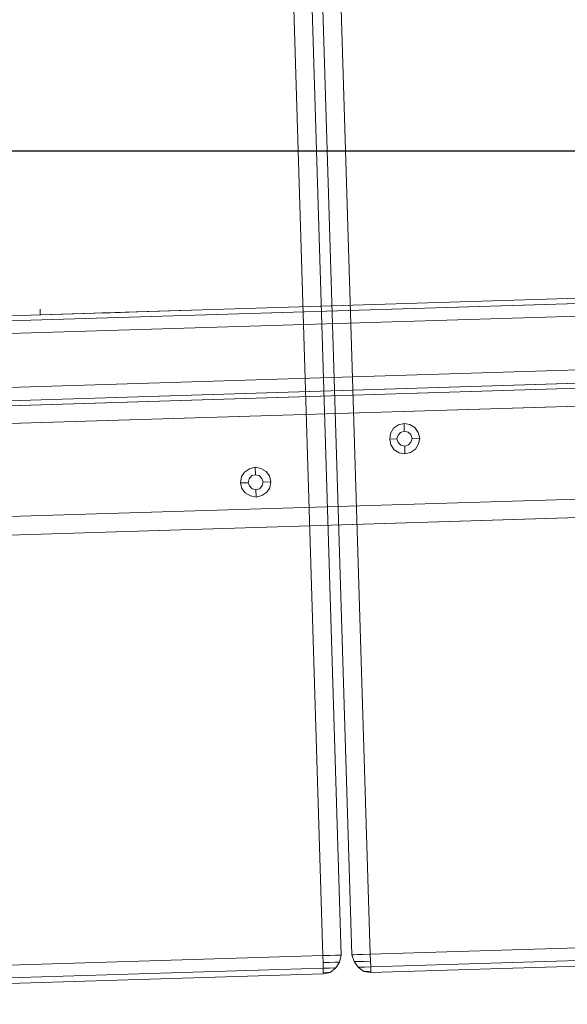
# Model space of a CAD drawing. Extents: x 147111805 to 147230536, y 410950310 to 411028142.
# Tile 17 of 256: x 147161505 to 147161688, y 410974257 to 410974585. Entities that reach past the tile are written whole.
import ezdxf

# ---------------------------------------------------------------- set-up
doc = ezdxf.new("R2010")
doc.units = 0
doc.header["$LTSCALE"] = 100
doc.layers.add('T--A9041--_VERHARDINGEN_Tegels', color=9, linetype='Continuous', transparency=0.3)
doc.layers.add('T--L9071--_TERREINMEUBILAIR_Stoelen', color=1, linetype='Continuous')
doc.layers.add('T--L9071--_TERREINMEUBILAIR_Tafels', color=30, linetype='Continuous')

# ---------------------------------------------------------------- blocks, each defined once
blk = doc.blocks.new('Picknicktafel 180x160cm')
at = {"layer": 'T--L9071--_TERREINMEUBILAIR_Stoelen', "lineweight": 0}
for p, q in [((198.6396153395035, 0), (198.6396153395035, 1589.116922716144)), ((216.5826199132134, 0), (216.5826199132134, 1589.116922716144)), ((192.5178843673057, 3.588600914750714), (192.5178843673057, 1585.528321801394)), ((194.2066377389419, 1588.06145185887), (194.2066377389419, 1.055470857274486)), ((220.8045033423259, 1588.06145185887), (220.8045033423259, 1.055470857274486)), ((222.4932567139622, 3.588600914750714), (222.4932567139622, 1585.528321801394)), ((192.5178843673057, 1540.565263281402), (192.5178843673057, 48.55165943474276)), ((222.4932567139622, 1540.565263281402), (222.4932567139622, 48.55165943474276)), ((194.2066377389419, 1538.032133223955), (194.2066377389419, 51.08478949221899)), ((198.6396153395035, 52.14026034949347), (198.6396153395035, 1537.187756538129)), ((216.5826199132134, 1537.187756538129), (216.5826199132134, 52.14026034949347)), ((220.8045033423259, 1538.032133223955), (220.8045033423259, 51.08478949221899)), ((198.6396153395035, 1138.853055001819), (198.6396153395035, 450.2638677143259)), ((216.5826199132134, 450.2638677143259), (216.5826199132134, 1138.853055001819)), ((194.2066377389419, 451.3193385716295), (194.2066377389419, 1137.797584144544)), ((220.8045033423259, 451.3193385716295), (220.8045033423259, 1137.797584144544)), ((192.5178843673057, 453.8524686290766), (192.5178843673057, 1135.264454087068)), ((222.4932567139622, 1135.264454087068), (222.4932567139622, 453.8524686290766)), ((192.5178843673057, 1128.298346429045), (192.5178843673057, 460.8185762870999)), ((192.5178843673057, 460.8185762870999), (192.5178843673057, 1128.298346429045)), ((192.5178843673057, 1110.566436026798), (192.5178843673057, 478.7615808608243)), ((192.5178843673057, 478.7615808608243), (192.5178843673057, 1110.566436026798)), ((192.5178843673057, 1090.301395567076), (192.5178843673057, 498.8155271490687)), ((222.4932567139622, 498.8155271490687), (222.4932567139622, 1090.301395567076)), ((194.2066377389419, 501.3486572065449), (194.2066377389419, 1087.7682655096)), ((198.6396153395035, 502.4041280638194), (198.6396153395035, 1086.712794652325)), ((216.5826199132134, 1086.712794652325), (216.5826199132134, 502.4041280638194)), ((220.8045033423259, 501.3486572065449), (220.8045033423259, 1087.7682655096)), ((222.4932567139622, 769.6493491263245), (222.4932567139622, 819.678667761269)), ((222.4932567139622, 819.678667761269), (222.4932567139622, 769.6493491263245)), ((222.4932567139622, 819.678667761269), (222.9154450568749, 819.678667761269)), ((222.9154450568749, 819.678667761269), (224.3931042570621, 819.678667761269)), ((222.4932567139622, 798.7803447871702), (222.4932567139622, 798.9914389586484)), ((222.4932567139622, 798.9914389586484), (222.4932567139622, 798.7803447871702)), ((222.4932567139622, 797.7248739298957), (222.4932567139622, 798.7803447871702)), ((222.4932567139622, 798.7803447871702), (222.4932567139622, 797.7248739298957)), ((222.4932567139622, 796.247214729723), (222.4932567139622, 797.7248739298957)), ((222.4932567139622, 797.7248739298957), (222.4932567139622, 796.247214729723)), ((222.4932567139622, 794.5584613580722), (222.4932567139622, 796.247214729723)), ((222.4932567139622, 796.247214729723), (222.4932567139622, 794.5584613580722)), ((222.4932567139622, 792.8697079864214), (222.4932567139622, 794.5584613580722)), ((222.4932567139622, 794.5584613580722), (222.4932567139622, 792.8697079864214)), ((222.4932567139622, 791.3920487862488), (222.4932567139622, 792.8697079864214)), ((222.4932567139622, 792.8697079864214), (222.4932567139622, 791.3920487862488)), ((222.4932567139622, 790.3365779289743), (222.4932567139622, 791.3920487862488)), ((222.4932567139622, 791.3920487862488), (222.4932567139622, 790.3365779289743)), ((222.4932567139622, 790.1254837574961), (222.4932567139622, 790.3365779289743)), ((222.4932567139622, 790.3365779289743), (222.4932567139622, 790.1254837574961)), ((222.4932567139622, 790.1254837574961), (222.4932567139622, 790.1254837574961)), ((222.4932567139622, 769.6493491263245), (222.4932567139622, 769.6493491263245))]:
    blk.add_line(p, q, dxfattribs=at)
at = {"layer": 'T--L9071--_TERREINMEUBILAIR_Tafels', "lineweight": 0}
for p, q in [((149.454673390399, 1128.298346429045), (149.454673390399, 460.8185762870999)), ((149.454673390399, 460.8185762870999), (149.454673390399, 1128.298346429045)), ((155.5764043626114, 460.8185762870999), (155.5764043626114, 1128.298346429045)), ((155.5764043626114, 460.8185762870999), (155.5764043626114, 1128.298346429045)), ((186.6072475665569, 1128.298346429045), (186.6072475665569, 460.8185762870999)), ((186.6072475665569, 460.8185762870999), (186.6072475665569, 1128.298346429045)), ((149.454673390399, 1110.566436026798), (149.454673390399, 478.7615808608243)), ((149.454673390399, 478.7615808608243), (149.454673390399, 1110.566436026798)), ((155.5764043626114, 1110.566436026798), (155.5764043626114, 478.7615808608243)), ((155.5764043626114, 478.7615808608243), (155.5764043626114, 1110.566436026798)), ((186.6072475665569, 1110.566436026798), (186.6072475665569, 478.7615808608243)), ((186.6072475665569, 478.7615808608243), (186.6072475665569, 1110.566436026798)), ((0, 857.0423361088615), (0, 732.074586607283)), ((0, 732.074586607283), (0, 857.0423361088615)), ((1.899847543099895, 857.0423361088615), (1.899847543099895, 732.074586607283)), ((1.899847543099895, 732.074586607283), (1.899847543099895, 857.0423361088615)), ((6.121730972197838, 732.074586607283), (6.121730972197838, 857.0423361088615)), ((6.121730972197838, 857.0423361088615), (6.121730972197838, 732.074586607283)), ((161.0648528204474, 753.1840037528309), (160.0093819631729, 751.4952503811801)), ((162.5425120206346, 754.2394746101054), (161.0648528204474, 753.1840037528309)), ((162.3314178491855, 750.8619678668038), (163.38688870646, 751.7063445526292)), ((163.38688870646, 751.7063445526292), (162.3314178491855, 750.8619678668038)), ((164.4423595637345, 754.6616629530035), (162.5425120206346, 754.2394746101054)), ((163.38688870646, 751.7063445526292), (164.4423595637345, 752.1285328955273)), ((164.4423595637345, 752.1285328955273), (163.38688870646, 751.7063445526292)), ((166.5533012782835, 754.2394746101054), (164.4423595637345, 754.6616629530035)), ((164.4423595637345, 754.6616629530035), (164.4423595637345, 752.1285328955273)), ((164.4423595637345, 752.1285328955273), (165.7089245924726, 751.7063445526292)), ((165.7089245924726, 751.7063445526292), (164.4423595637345, 752.1285328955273)), ((165.7089245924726, 751.7063445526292), (166.7643954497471, 750.8619678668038)), ((166.7643954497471, 750.8619678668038), (165.7089245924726, 751.7063445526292)), ((168.0309604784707, 753.1840037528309), (166.5533012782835, 754.2394746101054)), ((169.0864313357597, 751.4952503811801), (168.0309604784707, 753.1840037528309)), ((160.0093819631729, 751.4952503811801), (159.5871936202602, 749.5954028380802)), ((159.5871936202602, 749.5954028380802), (160.0093819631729, 747.6955552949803)), ((159.5871936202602, 749.5954028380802), (162.1203236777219, 749.5954028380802)), ((162.1203236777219, 749.5954028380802), (162.3314178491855, 750.8619678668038)), ((162.3314178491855, 750.8619678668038), (162.1203236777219, 749.5954028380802)), ((162.3314178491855, 748.3288378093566), (162.1203236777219, 749.5954028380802)), ((162.1203236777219, 749.5954028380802), (162.1203236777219, 749.5954028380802)), ((162.1203236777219, 749.5954028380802), (162.3314178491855, 748.3288378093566)), ((163.38688870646, 747.4844611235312), (162.3314178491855, 748.3288378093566)), ((162.3314178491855, 748.3288378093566), (163.38688870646, 747.4844611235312)), ((166.7643954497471, 748.3288378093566), (165.7089245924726, 747.4844611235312)), ((165.7089245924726, 747.4844611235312), (166.7643954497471, 748.3288378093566)), ((166.7643954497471, 750.8619678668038), (166.9754896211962, 749.5954028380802)), ((166.9754896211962, 749.5954028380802), (166.7643954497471, 750.8619678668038)), ((166.9754896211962, 749.5954028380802), (166.7643954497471, 748.3288378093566)), ((166.7643954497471, 748.3288378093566), (166.9754896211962, 749.5954028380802)), ((166.9754896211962, 749.5954028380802), (166.9754896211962, 749.5954028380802)), ((169.5086196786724, 749.5954028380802), (166.9754896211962, 749.5954028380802)), ((169.5086196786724, 749.5954028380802), (169.0864313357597, 751.4952503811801)), ((169.0864313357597, 747.6955552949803), (169.5086196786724, 749.5954028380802)), ((169.5086196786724, 749.5954028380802), (169.5086196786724, 749.5954028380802)), ((160.0093819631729, 747.6955552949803), (161.0648528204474, 746.0068019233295)), ((161.0648528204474, 746.0068019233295), (162.5425120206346, 744.951331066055)), ((162.5425120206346, 744.951331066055), (164.4423595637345, 744.5291427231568)), ((164.4423595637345, 747.062272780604), (163.38688870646, 747.4844611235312)), ((163.38688870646, 747.4844611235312), (164.4423595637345, 747.062272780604)), ((165.7089245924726, 747.4844611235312), (164.4423595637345, 747.062272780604)), ((164.4423595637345, 747.062272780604), (165.7089245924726, 747.4844611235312)), ((164.4423595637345, 744.5291427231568), (164.4423595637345, 747.062272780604)), ((164.4423595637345, 744.5291427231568), (166.5533012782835, 744.951331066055)), ((166.5533012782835, 744.951331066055), (168.0309604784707, 746.0068019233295)), ((168.0309604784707, 746.0068019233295), (169.0864313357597, 747.6955552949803)), ((0, 732.074586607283), (0.4221883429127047, 732.074586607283)), ((0.4221883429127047, 729.7525507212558), (0, 732.074586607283)), ((0, 732.074586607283), (0.4221883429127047, 729.7525507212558)), ((0.4221883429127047, 732.074586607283), (0, 732.074586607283)), ((0.4221883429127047, 732.074586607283), (1.899847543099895, 732.074586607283)), ((1.899847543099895, 732.074586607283), (0.4221883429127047, 732.074586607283)), ((0.4221883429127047, 730.8080215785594), (0.4221883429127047, 732.074586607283)), ((0.4221883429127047, 732.074586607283), (0.4221883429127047, 730.8080215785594)), ((1.899847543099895, 732.074586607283), (3.79969508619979, 732.074586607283)), ((3.79969508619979, 732.074586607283), (1.899847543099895, 732.074586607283)), ((1.899847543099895, 729.963644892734), (1.899847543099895, 732.074586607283)), ((1.899847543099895, 732.074586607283), (1.899847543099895, 729.963644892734)), ((3.79969508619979, 732.074586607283), (6.121730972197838, 732.074586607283)), ((6.121730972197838, 732.074586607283), (3.79969508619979, 732.074586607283)), ((3.79969508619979, 729.963644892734), (3.79969508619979, 732.074586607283)), ((3.79969508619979, 732.074586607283), (3.79969508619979, 729.963644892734)), ((1794.089363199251, 732.074586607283), (6.121730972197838, 732.074586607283)), ((6.121730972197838, 732.074586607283), (6.121730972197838, 729.7525507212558)), ((1794.089363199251, 732.074586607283), (6.121730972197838, 732.074586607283)), ((6.121730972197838, 729.7525507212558), (6.121730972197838, 732.074586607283)), ((6.121730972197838, 732.074586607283), (1794.089363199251, 732.074586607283)), ((6.121730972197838, 732.074586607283), (1794.089363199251, 732.074586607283)), ((0.4221883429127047, 729.963644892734), (0.4221883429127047, 730.8080215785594)), ((0.4221883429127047, 730.8080215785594), (0.4221883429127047, 729.963644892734)), ((0.4221883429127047, 729.7525507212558), (0.4221883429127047, 729.963644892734)), ((0.4221883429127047, 729.963644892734), (0.4221883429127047, 729.7525507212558)), ((1.899847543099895, 727.852703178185), (0.4221883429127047, 729.7525507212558)), ((0.4221883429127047, 729.7525507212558), (1.899847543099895, 727.852703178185)), ((1.899847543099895, 728.2748915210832), (1.899847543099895, 729.963644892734)), ((1.899847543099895, 729.963644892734), (1.899847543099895, 728.2748915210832)), ((3.79969508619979, 728.0637973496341), (3.79969508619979, 729.963644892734)), ((3.79969508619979, 729.963644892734), (3.79969508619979, 728.0637973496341)), ((6.121730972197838, 729.7525507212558), (6.121730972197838, 727.852703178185)), ((6.121730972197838, 727.852703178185), (6.121730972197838, 729.7525507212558)), ((1.899847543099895, 727.852703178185), (1.899847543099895, 728.2748915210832)), ((1.899847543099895, 728.2748915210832), (1.899847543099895, 727.852703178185)), ((3.79969508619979, 726.5861381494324), (1.899847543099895, 727.852703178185)), ((1.899847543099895, 727.852703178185), (3.79969508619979, 726.5861381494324)), ((3.79969508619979, 727.0083264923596), (3.79969508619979, 728.0637973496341)), ((3.79969508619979, 728.0637973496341), (3.79969508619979, 727.0083264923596)), ((3.79969508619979, 726.5861381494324), (3.79969508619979, 727.0083264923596)), ((3.79969508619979, 727.0083264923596), (3.79969508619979, 726.5861381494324)), ((6.121730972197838, 725.9528556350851), (3.79969508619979, 726.5861381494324)), ((3.79969508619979, 726.5861381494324), (6.121730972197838, 725.9528556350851)), ((6.121730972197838, 727.852703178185), (6.121730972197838, 726.5861381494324)), ((6.121730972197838, 726.5861381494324), (6.121730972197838, 727.852703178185)), ((6.121730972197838, 726.5861381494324), (6.121730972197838, 725.9528556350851)), ((6.121730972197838, 725.9528556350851), (6.121730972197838, 726.5861381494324)), ((1794.089363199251, 725.9528556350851), (6.121730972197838, 725.9528556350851)), ((6.121730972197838, 725.9528556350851), (1794.089363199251, 725.9528556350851)), ((6.121730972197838, 725.9528556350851), (1794.089363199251, 725.9528556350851)), ((6.121730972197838, 725.9528556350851), (1794.089363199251, 725.9528556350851)), ((6.121730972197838, 722.3642547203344), (3.79969508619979, 721.7309722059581)), ((3.79969508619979, 721.7309722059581), (6.121730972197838, 722.3642547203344)), ((6.121730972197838, 722.3642547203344), (6.121730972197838, 721.7309722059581)), ((1794.089363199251, 722.3642547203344), (6.121730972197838, 722.3642547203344)), ((1794.089363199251, 722.3642547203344), (6.121730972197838, 722.3642547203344)), ((6.121730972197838, 721.7309722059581), (6.121730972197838, 722.3642547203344)), ((6.121730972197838, 722.3642547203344), (1794.089363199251, 722.3642547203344)), ((6.121730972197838, 722.3642547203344), (1794.089363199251, 722.3642547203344)), ((1.899847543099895, 720.4644071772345), (0.4221883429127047, 718.5645596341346)), ((0.4221883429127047, 718.5645596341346), (1.899847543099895, 720.4644071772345)), ((3.79969508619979, 721.7309722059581), (1.899847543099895, 720.4644071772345)), ((1.899847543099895, 720.4644071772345), (3.79969508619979, 721.7309722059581)), ((1.899847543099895, 720.0422188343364), (1.899847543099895, 720.4644071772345)), ((1.899847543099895, 720.4644071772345), (1.899847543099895, 720.0422188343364)), ((1.899847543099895, 718.3534654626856), (1.899847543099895, 720.0422188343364)), ((1.899847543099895, 720.0422188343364), (1.899847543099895, 718.3534654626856)), ((3.79969508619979, 721.30878386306), (3.79969508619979, 721.7309722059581)), ((3.79969508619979, 721.7309722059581), (3.79969508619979, 721.30878386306)), ((3.79969508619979, 720.2533130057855), (3.79969508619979, 721.30878386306)), ((3.79969508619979, 721.30878386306), (3.79969508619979, 720.2533130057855)), ((3.79969508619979, 718.3534654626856), (3.79969508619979, 720.2533130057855)), ((3.79969508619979, 720.2533130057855), (3.79969508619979, 718.3534654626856)), ((6.121730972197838, 721.7309722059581), (6.121730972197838, 720.4644071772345)), ((6.121730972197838, 720.4644071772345), (6.121730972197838, 721.7309722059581)), ((6.121730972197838, 720.4644071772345), (6.121730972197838, 718.5645596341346)), ((6.121730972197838, 718.5645596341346), (6.121730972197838, 720.4644071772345)), ((0.4221883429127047, 718.5645596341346), (0, 716.2425237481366)), ((0, 716.2425237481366), (0.4221883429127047, 718.5645596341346)), ((0.4221883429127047, 716.2425237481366), (0, 716.2425237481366)), ((0, 716.2425237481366), (0.4221883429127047, 716.2425237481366)), ((0, 716.2425237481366), (0, 591.274774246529)), ((0, 591.274774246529), (0, 716.2425237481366)), ((0.4221883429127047, 718.3534654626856), (0.4221883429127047, 718.5645596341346)), ((0.4221883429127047, 718.5645596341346), (0.4221883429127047, 718.3534654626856)), ((0.4221883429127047, 717.5090887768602), (0.4221883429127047, 718.3534654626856)), ((0.4221883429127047, 718.3534654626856), (0.4221883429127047, 717.5090887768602)), ((0.4221883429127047, 716.2425237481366), (0.4221883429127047, 717.5090887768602)), ((0.4221883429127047, 717.5090887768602), (0.4221883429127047, 716.2425237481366)), ((1.899847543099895, 716.2425237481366), (0.4221883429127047, 716.2425237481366)), ((0.4221883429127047, 716.2425237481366), (1.899847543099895, 716.2425237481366)), ((1.899847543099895, 716.2425237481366), (1.899847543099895, 718.3534654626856)), ((1.899847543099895, 718.3534654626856), (1.899847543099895, 716.2425237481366)), ((3.79969508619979, 716.2425237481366), (1.899847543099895, 716.2425237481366)), ((1.899847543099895, 716.2425237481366), (3.79969508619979, 716.2425237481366)), ((1.899847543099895, 716.2425237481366), (1.899847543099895, 591.274774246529)), ((1.899847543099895, 591.274774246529), (1.899847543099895, 716.2425237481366)), ((3.79969508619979, 716.2425237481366), (3.79969508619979, 718.3534654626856)), ((3.79969508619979, 718.3534654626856), (3.79969508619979, 716.2425237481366)), ((6.121730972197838, 716.2425237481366), (3.79969508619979, 716.2425237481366)), ((3.79969508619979, 716.2425237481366), (6.121730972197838, 716.2425237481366)), ((6.121730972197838, 718.5645596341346), (6.121730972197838, 716.2425237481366)), ((6.121730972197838, 716.2425237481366), (6.121730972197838, 718.5645596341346)), ((1794.089363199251, 716.2425237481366), (6.121730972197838, 716.2425237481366)), ((6.121730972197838, 591.274774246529), (6.121730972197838, 716.2425237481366)), ((1794.089363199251, 716.2425237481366), (6.121730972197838, 716.2425237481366)), ((6.121730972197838, 716.2425237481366), (6.121730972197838, 591.274774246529)), ((6.121730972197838, 716.2425237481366), (1794.089363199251, 716.2425237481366)), ((6.121730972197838, 716.2425237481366), (1794.089363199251, 716.2425237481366)), ((173.941597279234, 703.1546851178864), (172.8861264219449, 701.4659317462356)), ((175.6303506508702, 704.2101559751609), (173.941597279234, 703.1546851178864)), ((177.5301981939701, 704.42125014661), (175.6303506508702, 704.2101559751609)), ((179.43004573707, 704.2101559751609), (177.5301981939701, 704.42125014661)), ((177.5301981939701, 704.42125014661), (177.5301981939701, 702.0992142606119)), ((181.1187991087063, 703.1546851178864), (179.43004573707, 704.2101559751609)), ((182.1742699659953, 701.4659317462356), (181.1187991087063, 703.1546851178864)), ((172.8861264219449, 701.4659317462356), (172.4639380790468, 699.5660842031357)), ((172.4639380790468, 699.5660842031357), (172.8861264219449, 697.6662366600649)), ((172.4639380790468, 699.5660842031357), (174.9970681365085, 699.5660842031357)), ((174.9970681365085, 699.5660842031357), (175.4192564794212, 700.8326492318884)), ((175.4192564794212, 700.8326492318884), (174.9970681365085, 699.5660842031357)), ((175.4192564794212, 698.2995191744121), (174.9970681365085, 699.5660842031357)), ((174.9970681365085, 699.5660842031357), (174.9970681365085, 699.5660842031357)), ((174.9970681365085, 699.5660842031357), (175.4192564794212, 698.2995191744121)), ((175.4192564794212, 700.8326492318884), (176.263633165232, 701.6770259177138)), ((176.263633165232, 701.6770259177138), (175.4192564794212, 700.8326492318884)), ((176.263633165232, 701.6770259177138), (177.5301981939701, 702.0992142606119)), ((177.5301981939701, 702.0992142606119), (176.263633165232, 701.6770259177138)), ((177.5301981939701, 702.0992142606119), (178.7967632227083, 701.6770259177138)), ((178.7967632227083, 701.6770259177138), (177.5301981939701, 702.0992142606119)), ((178.7967632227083, 701.6770259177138), (179.6411399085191, 700.8326492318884)), ((179.6411399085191, 700.8326492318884), (178.7967632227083, 701.6770259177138)), ((179.6411399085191, 700.8326492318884), (180.0633282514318, 699.5660842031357)), ((180.0633282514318, 699.5660842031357), (179.6411399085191, 700.8326492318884)), ((180.0633282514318, 699.5660842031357), (179.6411399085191, 698.2995191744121)), ((179.6411399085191, 698.2995191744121), (180.0633282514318, 699.5660842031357)), ((180.0633282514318, 699.5660842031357), (180.0633282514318, 699.5660842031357)), ((182.5964583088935, 699.5660842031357), (180.0633282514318, 699.5660842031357)), ((182.5964583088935, 699.5660842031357), (182.1742699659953, 701.4659317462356)), ((182.1742699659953, 697.6662366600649), (182.5964583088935, 699.5660842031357)), ((182.5964583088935, 699.5660842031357), (182.5964583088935, 699.5660842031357)), ((172.8861264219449, 697.6662366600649), (173.941597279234, 695.9774832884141)), ((173.941597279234, 695.9774832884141), (175.6303506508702, 694.9220124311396)), ((176.263633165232, 697.4551424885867), (175.4192564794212, 698.2995191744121)), ((175.4192564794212, 698.2995191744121), (176.263633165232, 697.4551424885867)), ((177.5301981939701, 697.0329541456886), (176.263633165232, 697.4551424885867)), ((176.263633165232, 697.4551424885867), (177.5301981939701, 697.0329541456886)), ((178.7967632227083, 697.4551424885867), (177.5301981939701, 697.0329541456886)), ((177.5301981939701, 697.0329541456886), (178.7967632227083, 697.4551424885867)), ((177.5301981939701, 694.4998240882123), (177.5301981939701, 697.0329541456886)), ((179.6411399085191, 698.2995191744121), (178.7967632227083, 697.4551424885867)), ((178.7967632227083, 697.4551424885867), (179.6411399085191, 698.2995191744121)), ((179.43004573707, 694.9220124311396), (181.1187991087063, 695.9774832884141)), ((181.1187991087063, 695.9774832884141), (182.1742699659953, 697.6662366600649)), ((175.6303506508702, 694.9220124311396), (177.5301981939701, 694.4998240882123)), ((177.5301981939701, 694.4998240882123), (179.43004573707, 694.9220124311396))]:
    blk.add_line(p, q, dxfattribs=at)

msp = doc.modelspace()

# ---------------------------------------------------------------- hatches: boundary and pattern name
at = {"layer": 'T--A9041--_VERHARDINGEN_Tegels'}
h = msp.add_hatch(dxfattribs=at)
h.set_pattern_fill('ANSI37', color=256, scale=200, angle=45)
h.set_pattern_definition([(90, (0, 0), (-635, 0), []), (180, (0, 0), (0, -635), [])])
h.paths.add_polyline_path([(147171124.6155927, 410978496.7849257), (147171124.6155927, 410985174.1051784), (147175311.8159577, 410985174.1051784), (147179724.0163228, 410985174.1051784), (147179724.0163228, 410987548.1668265), (147175674.6155927, 410987550.9475302), (147175674.6155927, 410986269.3768906), (147173554.6155927, 410986269.3768906), (147173554.6155927, 410986569.3768906), (147175374.6155927, 410986569.3768906), (147175374.6155927, 410989649.3768906), (147175374.6155927, 410993004.2881792), (147173550.8201925, 410993004.2881792), (147173550.8201925, 410993134.3405678), (147165980.8201925, 410993134.3405678), (147159696.0572113, 410993137.1650009), (147159704.9791517, 410992687.6886738), (147159705.673752, 410992652.6955669), (147159710.6310576, 410990922.4531842), (147159740.006855, 410990923.0362831), (147159789.3234792, 410988438.5257165), (147159881.8045546, 410983779.4434608), (147160071.926593, 410974201.3302012), (147160091.7723167, 410973201.5271471), (147160156.2709204, 410969952.1672208), (147160833.6374897, 410969965.612699), (147162965.7175028, 410970007.9337059), (147169999.3319892, 410970147.5483757), (147172541.3312546, 410970198.0061296), (147177217.9100407, 410970290.8345047), (147177327.8883767, 410970293.0175343), (147177280.2586386, 410972692.5448644), (147177850.1463795, 410972703.8569272), (147179529.8155105, 410972737.1977439), (147180789.5630606, 410972762.4198964), (147181028.8837267, 410972767.3274566), (147181031.0428523, 410975911.5547846), (147179805.6507454, 410975912.3962522), (147178580.2586386, 410975912.3962522), (147178580.2586386, 410979449.1051784), (147177580.2586386, 410979449.1051784), (147177580.2586386, 410977681.1714507), (147177580.2586386, 410975913.2377229), (147171124.6155927, 410975913.2377229)])
h.paths.add_polyline_path([(147165184.9788649, 410982437.8420166), (147164184.9788649, 410982437.8420166), (147164184.9788649, 410983437.8420166), (147165184.9788649, 410983437.8420166)], flags=16)

# ---------------------------------------------------------------- block references
at = {"layer": 'T--L9071--_TERREINMEUBILAIR_Stoelen', "rotation": 91.75940092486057}
msp.add_blockref('Picknicktafel 180x160cm', (147162338.2311158, 410974289.7493508), dxfattribs=at)

doc.saveas('drawing.dxf')
